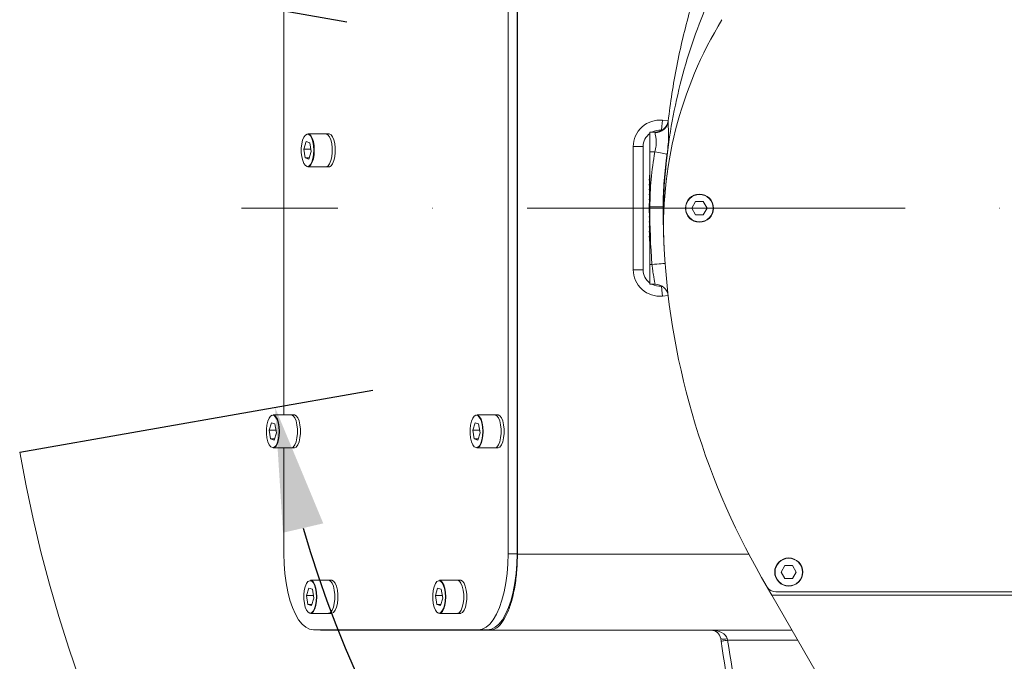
# Model space of a CAD drawing. Header units: millimetres. Extents: x 51337 to 61814, y -21781 to -12277.
# Tile 10 of 256: x 54654 to 54952, y -18441 to -18247. Entities that reach past the tile are written whole.
import ezdxf

# ---------------------------------------------------------------- set-up
doc = ezdxf.new("R2010")
doc.units = ezdxf.units.MM
doc.header["$LTSCALE"] = 0.3175
doc.linetypes.add('ACAD_ISO10W100', pattern=[18, 12, -3, 0, -3])
for name, color, linetype, lineweight in [('1轮廓实线层', 7, 'Continuous', 18), ('7标注层', 4, 'Continuous', 13), ('sub', 1, 'Continuous', 18), ('中心线', 4, 'ACAD_ISO10W100', 20), ('粗实线', 7, 'Continuous', 18)]:
    doc.layers.add(name, color=color, linetype=linetype, lineweight=lineweight)
doc.styles.add('标准汉字', font='gbenor.shx', dxfattribs={"bigfont": 'gbcbig.shx'})
doc.dimstyles.new('M1：15', dxfattribs={"dimscale": 15, "dimtxt": 3.5, "dimasz": 2.5, "dimexe": 2, "dimexo": 0, "dimgap": 0.5, "dimtad": 1, "dimdec": 4, "dimdsep": 46, "dimtxsty": '标准汉字', "dimcen": 5, "dimdle": 5, "dimclrd": 1, "dimclre": 1, "dimclrt": 256, "dimadec": 4, "dimazin": 2, "dimtfac": 1, "dimtdec": 4, "dimtmove": 0, "dimatfit": 3, "dimfxl": 1, "dimtolj": 1, "dimarcsym": 0})

# ---------------------------------------------------------------- blocks, each defined once
blk = doc.blocks.new('*D33')
at = {"layer": '7标注层', "color": 1, "lineweight": -2, "ltscale": 30, "transparency": 16777216}
blk.add_line((54654.41, -18230.56), (54753.28, -18247.99), dxfattribs=at)
blk.add_arc((55072.94, -18304.36), 354.6, 6.0621, 163.9379, dxfattribs=at)
at = {"layer": '7标注层', "color": 1, "lineweight": 20, "ltscale": 30, "transparency": 16777216}
for points in [[(54738.28, -18207.66), (54726.1, -18204.84), (54723.74, -18242.78)], [(55431.8, -18266.58), (55419.32, -18267.24), (55427.54, -18304.36)]]:
    blk.add_solid(points, dxfattribs=at)
at = {"layer": 'Defpoints', "color": 0, "lineweight": 20, "ltscale": 30, "transparency": 16777216}
for p in [(53093.16, -17955.27), (54932.5, -17978.76), (54654.41, -18230.56), (54794.67, -18304.36), (56512.47, -18304.36)]:
    blk.add_point(p, dxfattribs=at)
at = {"layer": '7标注层', "ltscale": 30, "transparency": 16777216, "insert": (55140.13, -17921.86), "char_height": 52.5, "attachment_point": 5, "rotation": 350.0374, "style": '标准汉字'}
blk.add_mtext('\\A1;165%%D', dxfattribs=at)
blk = doc.blocks.new('*D34')
at = {"layer": '7标注层', "color": 1, "lineweight": -2, "ltscale": 30, "transparency": 16777216}
blk.add_line((54654.41, -18378.15), (54761.15, -18359.33), dxfattribs=at)
blk.add_arc((55072.94, -18304.36), 346.6, 196.2021, 353.7979, dxfattribs=at)
at = {"layer": '7标注层', "color": 1, "lineweight": 20, "ltscale": 30, "transparency": 16777216}
for points in [[(55411.28, -18341.46), (55423.76, -18342.14), (55419.55, -18304.36)], [(54734.02, -18402.48), (54746.2, -18399.65), (54731.61, -18364.54)]]:
    blk.add_solid(points, dxfattribs=at)
at = {"layer": 'Defpoints', "color": 0, "lineweight": 20, "ltscale": 30, "transparency": 16777216}
for p in [(54794.67, -18304.36), (56512.47, -18304.36), (54654.41, -18378.15), (54935.66, -18622.61), (53093.16, -18653.45)]:
    blk.add_point(p, dxfattribs=at)
at = {"layer": '7标注层', "ltscale": 30, "transparency": 16777216, "insert": (55100.21, -18616.02), "char_height": 52.5, "attachment_point": 5, "rotation": 5, "style": '标准汉字'}
blk.add_mtext('\\A1;165%%D', dxfattribs=at)

msp = doc.modelspace()

# ---------------------------------------------------------------- linework, layer by layer
at = {"layer": '1轮廓实线层', "ltscale": 30}
for points in [[(54739.55845, -18286.2131), (54739.5611, -18287.54752), (54739.704, -18288.8306), (54739.97655, -18289.96718), (54740.35846, -18290.87297), (54740.82147, -18291.48078), (54741.33124, -18291.74556), (54741.84992, -18291.64763), (54742.33909, -18291.19429), (54742.76244, -18290.41915), (54743.08859, -18289.37971), (54743.29334, -18288.15303), (54743.36152, -18286.8301), (54743.28803, -18285.50905), (54743.07837, -18284.28784), (54742.74807, -18283.25706), (54742.32163, -18282.49313), (54741.83067, -18282.05274), (54741.31163, -18281.96854), (54740.80293, -18282.24676), (54740.3424, -18282.86677), (54739.96412, -18283.78261), (54739.69617, -18284.92631), (54739.55845, -18286.2131)], [(54741.54385, -18281.85532), (54741.93051, -18281.95473), (54742.43148, -18282.40411), (54742.86663, -18283.18362), (54743.20366, -18284.23545), (54743.41761, -18285.48158), (54743.49259, -18286.82958), (54743.42304, -18288.17951), (54743.21409, -18289.43122), (54742.88129, -18290.49188), (54742.4493, -18291.28285), (54741.95014, -18291.74544), (54741.54385, -18291.85532)], [(54748.90923, -18287.51065), (54748.90648, -18286.149), (54748.76069, -18284.83974), (54748.48261, -18283.67997), (54748.09288, -18282.75569), (54747.62042, -18282.13546), (54747.10025, -18281.86529), (54746.97726, -18281.85532)], [(54746.97726, -18281.85532), (54747.10025, -18281.86529), (54747.62042, -18282.13546), (54748.09288, -18282.75569), (54748.48261, -18283.67997), (54748.76069, -18284.83974), (54748.90648, -18286.149), (54748.90923, -18287.51065)], [(54747.89818, -18281.85532), (54748.02118, -18281.86529), (54748.54132, -18282.13546), (54749.0138, -18282.75569), (54749.40353, -18283.67997), (54749.68158, -18284.83974), (54749.82741, -18286.149), (54749.83015, -18287.51065)], [(54746.97726, -18291.85532), (54747.12025, -18291.84184), (54747.63932, -18291.55794), (54748.10927, -18290.92527), (54748.49527, -18289.99076), (54748.76868, -18288.8237), (54748.90923, -18287.51065)], [(54748.90923, -18287.51065), (54748.76868, -18288.8237), (54748.49527, -18289.99076), (54748.10927, -18290.92527), (54747.63932, -18291.55794), (54747.12025, -18291.84184), (54746.97726, -18291.85532)], [(54749.83015, -18287.51065), (54749.6896, -18288.8237), (54749.41616, -18289.99076), (54749.03019, -18290.92527), (54748.56024, -18291.55794), (54748.04117, -18291.84184), (54747.89818, -18291.85532)], [(54846.43139, -18287.35532), (54847.03741, -18287.4641), (54847.62897, -18287.57029), (54848.192, -18287.67135), (54848.71305, -18287.76488), (54849.17972, -18287.84866), (54849.58089, -18287.92066), (54849.907, -18287.9792), (54850.15026, -18288.02287)], [(54844.94483, -18303.94623), (54845.72518, -18303.94763), (54846.47556, -18303.94899), (54847.16711, -18303.95022), (54847.77324, -18303.95131), (54848.2707, -18303.95221), (54848.64034, -18303.95286), (54848.86796, -18303.95328), (54848.94482, -18303.95341)], [(54845.57911, -18321.35532), (54846.35731, -18321.29714), (54847.10558, -18321.24119), (54847.79521, -18321.18963), (54848.39967, -18321.14444), (54848.89573, -18321.10735), (54849.26434, -18321.07978), (54849.49133, -18321.06281), (54849.56798, -18321.05707)], [(54729.03513, -18371.2131), (54729.03778, -18372.54751), (54729.18068, -18373.83059), (54729.4532, -18374.96718), (54729.83514, -18375.87297), (54730.29815, -18376.48079), (54730.80792, -18376.74556), (54731.3266, -18376.64764), (54731.81578, -18376.1943), (54732.23912, -18375.41916), (54732.56527, -18374.3797), (54732.77002, -18373.15302), (54732.8382, -18371.8301), (54732.76471, -18370.50905), (54732.55505, -18369.28784), (54732.22475, -18368.25707), (54731.79831, -18367.49314), (54731.30735, -18367.05274), (54730.78828, -18366.96853), (54730.27961, -18367.24675), (54729.81908, -18367.86677), (54729.4408, -18368.7826), (54729.17285, -18369.92632), (54729.03513, -18371.2131)], [(54731.02053, -18366.85533), (54731.40719, -18366.95473), (54731.90816, -18367.40411), (54732.34331, -18368.18362), (54732.68034, -18369.23545), (54732.89429, -18370.48157), (54732.96924, -18371.82959), (54732.89969, -18373.1795), (54732.69077, -18374.43121), (54732.35797, -18375.49189), (54731.92598, -18376.28285), (54731.42683, -18376.74544), (54731.02053, -18376.85532)], [(54738.38591, -18372.51065), (54738.38316, -18371.14901), (54738.23734, -18369.83973), (54737.95929, -18368.67996), (54737.56956, -18367.75569), (54737.09708, -18367.13545), (54736.57694, -18366.86528), (54736.45394, -18366.85533)], [(54736.45394, -18366.85533), (54736.57694, -18366.86528), (54737.09708, -18367.13545), (54737.56956, -18367.75569), (54737.95929, -18368.67996), (54738.23734, -18369.83973), (54738.38316, -18371.14901), (54738.38591, -18372.51065)], [(54737.37486, -18366.85533), (54737.49786, -18366.86528), (54738.018, -18367.13545), (54738.49048, -18367.75569), (54738.88021, -18368.67996), (54739.15826, -18369.83973), (54739.30409, -18371.14901), (54739.30683, -18372.51065)], [(54790.61603, -18371.2131), (54790.61871, -18372.54751), (54790.76161, -18373.83059), (54791.03412, -18374.96718), (54791.41607, -18375.87297), (54791.87908, -18376.48079), (54792.38885, -18376.74556), (54792.90753, -18376.64764), (54793.3967, -18376.1943), (54793.82004, -18375.41916), (54794.1462, -18374.3797), (54794.35094, -18373.15302), (54794.41913, -18371.8301), (54794.34564, -18370.50905), (54794.13598, -18369.28784), (54793.80568, -18368.25707), (54793.37924, -18367.49314), (54792.88827, -18367.05274), (54792.36921, -18366.96853), (54791.86054, -18367.24675), (54791.40001, -18367.86677), (54791.02172, -18368.7826), (54790.75377, -18369.92632), (54790.61603, -18371.2131)], [(54792.60146, -18366.85533), (54792.98811, -18366.95473), (54793.48909, -18367.40411), (54793.92423, -18368.18362), (54794.26127, -18369.23545), (54794.47522, -18370.48157), (54794.55017, -18371.82959), (54794.48061, -18373.1795), (54794.2717, -18374.43121), (54793.9389, -18375.49189), (54793.50691, -18376.28285), (54793.00775, -18376.74544), (54792.60146, -18376.85532)], [(54799.96683, -18372.51065), (54799.96409, -18371.14901), (54799.81827, -18369.83973), (54799.54021, -18368.67996), (54799.15049, -18367.75569), (54798.678, -18367.13545), (54798.15786, -18366.86528), (54798.03487, -18366.85533)], [(54798.03487, -18366.85533), (54798.15786, -18366.86528), (54798.678, -18367.13545), (54799.15049, -18367.75569), (54799.54021, -18368.67996), (54799.81827, -18369.83973), (54799.96409, -18371.14901), (54799.96683, -18372.51065)], [(54798.95579, -18366.85533), (54799.07878, -18366.86528), (54799.59892, -18367.13545), (54800.07141, -18367.75569), (54800.4611, -18368.67996), (54800.73919, -18369.83973), (54800.88501, -18371.14901), (54800.88775, -18372.51065)], [(54736.45394, -18376.85532), (54736.59693, -18376.84185), (54737.116, -18376.55795), (54737.58595, -18375.92528), (54737.97192, -18374.99075), (54738.24536, -18373.82369), (54738.38591, -18372.51065)], [(54738.38591, -18372.51065), (54738.24536, -18373.82369), (54737.97192, -18374.99075), (54737.58595, -18375.92528), (54737.116, -18376.55795), (54736.59693, -18376.84185), (54736.45394, -18376.85532)], [(54739.30683, -18372.51065), (54739.16628, -18373.82369), (54738.89284, -18374.99075), (54738.50687, -18375.92528), (54738.03692, -18376.55795), (54737.51785, -18376.84185), (54737.37486, -18376.85532)], [(54798.03487, -18376.85532), (54798.17786, -18376.84185), (54798.69693, -18376.55795), (54799.16688, -18375.92528), (54799.55285, -18374.99075), (54799.82628, -18373.82369), (54799.96683, -18372.51065)], [(54799.96683, -18372.51065), (54799.82628, -18373.82369), (54799.55285, -18374.99075), (54799.16688, -18375.92528), (54798.69693, -18376.55795), (54798.17786, -18376.84185), (54798.03487, -18376.85532)], [(54800.88775, -18372.51065), (54800.74718, -18373.82369), (54800.47377, -18374.99075), (54800.08777, -18375.92528), (54799.61785, -18376.55795), (54799.09878, -18376.84185), (54798.95579, -18376.85532)], [(54734.25685, -18408.85531), (54734.33354, -18411.85742), (54734.5623, -18414.80817), (54734.93921, -18417.65704), (54735.45783, -18420.35531), (54736.10928, -18422.85683), (54736.88244, -18425.11879), (54737.76402, -18427.10244), (54738.739, -18428.7739), (54739.79067, -18430.10454), (54740.90101, -18431.07163), (54742.05109, -18431.65856), (54743.22115, -18431.85531)], [(54793.1095, -18431.85531), (54794.27957, -18431.65856), (54795.42964, -18431.07163), (54796.53998, -18430.10454), (54797.59165, -18428.7739), (54798.56663, -18427.10244), (54799.44821, -18425.11879), (54800.22137, -18422.85683), (54800.87282, -18420.35531), (54801.39144, -18417.65704), (54801.76835, -18414.80817), (54801.99712, -18411.85742), (54802.07383, -18408.85531)], [(54804.83656, -18408.85531), (54804.75988, -18411.85742), (54804.53112, -18414.80817), (54804.15421, -18417.65704), (54803.63559, -18420.35531), (54802.98414, -18422.85683), (54802.21098, -18425.11879), (54801.32939, -18427.10244), (54800.35441, -18428.7739), (54799.30275, -18430.10454), (54798.1924, -18431.07163), (54797.04233, -18431.65856), (54795.87226, -18431.85531)], [(54740.33793, -18421.21311), (54740.34061, -18422.54751), (54740.48351, -18423.83059), (54740.75603, -18424.96719), (54741.13797, -18425.87297), (54741.60098, -18426.48079), (54742.11075, -18426.74555), (54742.62943, -18426.64765), (54743.1186, -18426.1943), (54743.54195, -18425.41914), (54743.8681, -18424.3797), (54744.07285, -18423.15303), (54744.14103, -18421.83011), (54744.06754, -18420.50906), (54743.85788, -18419.28785), (54743.52758, -18418.25705), (54743.10114, -18417.49312), (54742.61018, -18417.05274), (54742.09111, -18416.96854), (54741.58244, -18417.24675), (54741.12191, -18417.86676), (54740.74363, -18418.78261), (54740.47567, -18419.92631), (54740.33793, -18421.21311)], [(54742.32336, -18416.85532), (54742.71001, -18416.95475), (54743.21099, -18417.4041), (54743.64614, -18418.18361), (54743.98317, -18419.23546), (54744.19712, -18420.48158), (54744.27207, -18421.82957), (54744.20251, -18423.1795), (54743.9936, -18424.43122), (54743.6608, -18425.49189), (54743.22881, -18426.28284), (54742.72965, -18426.74543), (54742.32336, -18426.85532)], [(54749.68874, -18422.51064), (54749.68599, -18421.149), (54749.54017, -18419.83973), (54749.26211, -18418.67997), (54748.87239, -18417.75568), (54748.3999, -18417.13547), (54747.87976, -18416.86528), (54747.75677, -18416.85532)], [(54747.75677, -18416.85532), (54747.87976, -18416.86528), (54748.3999, -18417.13547), (54748.87239, -18417.75568), (54749.26211, -18418.67997), (54749.54017, -18419.83973), (54749.68599, -18421.149), (54749.68874, -18422.51064)], [(54748.67769, -18416.85532), (54748.80069, -18416.86528), (54749.32083, -18417.13547), (54749.79331, -18417.75568), (54750.18301, -18418.67997), (54750.46109, -18419.83973), (54750.60691, -18421.149), (54750.60966, -18422.51064)], [(54779.3132, -18421.21311), (54779.31588, -18422.54751), (54779.45878, -18423.83059), (54779.73129, -18424.96719), (54780.11324, -18425.87297), (54780.57625, -18426.48079), (54781.08602, -18426.74555), (54781.6047, -18426.64765), (54782.09387, -18426.1943), (54782.51722, -18425.41914), (54782.84337, -18424.3797), (54783.04811, -18423.15303), (54783.1163, -18421.83011), (54783.04281, -18420.50906), (54782.83315, -18419.28785), (54782.50285, -18418.25705), (54782.07641, -18417.49312), (54781.58545, -18417.05274), (54781.06638, -18416.96854), (54780.55771, -18417.24675), (54780.09718, -18417.86676), (54779.7189, -18418.78261), (54779.45094, -18419.92631), (54779.3132, -18421.21311)], [(54781.29863, -18416.85532), (54781.68528, -18416.95475), (54782.18626, -18417.4041), (54782.6214, -18418.18361), (54782.95844, -18419.23546), (54783.17239, -18420.48158), (54783.24734, -18421.82957), (54783.17778, -18423.1795), (54782.96887, -18424.43122), (54782.63607, -18425.49189), (54782.20408, -18426.28284), (54781.70492, -18426.74543), (54781.29863, -18426.85532)], [(54788.664, -18422.51064), (54788.66126, -18421.149), (54788.51544, -18419.83973), (54788.23738, -18418.67997), (54787.84766, -18417.75568), (54787.37517, -18417.13547), (54786.85503, -18416.86528), (54786.73204, -18416.85532)], [(54786.73204, -18416.85532), (54786.85503, -18416.86528), (54787.37517, -18417.13547), (54787.84766, -18417.75568), (54788.23738, -18418.67997), (54788.51544, -18419.83973), (54788.66126, -18421.149), (54788.664, -18422.51064)], [(54787.65296, -18416.85532), (54787.77595, -18416.86528), (54788.29609, -18417.13547), (54788.76858, -18417.75568), (54789.15828, -18418.67997), (54789.43636, -18419.83973), (54789.58218, -18421.149), (54789.58493, -18422.51064)], [(54747.75677, -18426.85532), (54747.89976, -18426.84184), (54748.41883, -18426.55795), (54748.88878, -18425.92527), (54749.27475, -18424.99076), (54749.54819, -18423.8237), (54749.68874, -18422.51064)], [(54749.68874, -18422.51064), (54749.54819, -18423.8237), (54749.27475, -18424.99076), (54748.88878, -18425.92527), (54748.41883, -18426.55795), (54747.89976, -18426.84184), (54747.75677, -18426.85532)], [(54750.60966, -18422.51064), (54750.46911, -18423.8237), (54750.19567, -18424.99076), (54749.8097, -18425.92527), (54749.33975, -18426.55795), (54748.82068, -18426.84184), (54748.67769, -18426.85532)], [(54786.73204, -18426.85532), (54786.87503, -18426.84184), (54787.3941, -18426.55795), (54787.86405, -18425.92527), (54788.25002, -18424.99076), (54788.52346, -18423.8237), (54788.664, -18422.51064)], [(54788.664, -18422.51064), (54788.52346, -18423.8237), (54788.25002, -18424.99076), (54787.86405, -18425.92527), (54787.3941, -18426.55795), (54786.87503, -18426.84184), (54786.73204, -18426.85532)], [(54789.58493, -18422.51064), (54789.44438, -18423.8237), (54789.17094, -18424.99076), (54788.78497, -18425.92527), (54788.31502, -18426.55795), (54787.79595, -18426.84184), (54787.65296, -18426.85532)], [(54868.46577, -18434.95526), (54868.08017, -18435.01486), (54867.70939, -18435.07217), (54867.36768, -18435.12501), (54867.06816, -18435.1713), (54866.82235, -18435.20929), (54866.63971, -18435.23755), (54866.52723, -18435.25492), (54866.48925, -18435.26079)]]:
    msp.add_lwpolyline(points, dxfattribs=at)
for centre, radius, start, end in [((54969.09989, -18310.03909), 120, 148.5187706, 183.1328663), ((54847.94446, -18285.73441), 8, 84, 180), ((54846.58721, -18277.56688), 3.93712, 269.0144106, 352.6361785), ((54846.54879, -18277.35532), 4, 270, 353.1990142), ((54847.94446, -18285.73441), 5, 126.8698976, 180), ((54847.94446, -18285.73441), 5, 84, 118.8581025), ((55072.94446, -18304.35532), 228, 179.8971975, 180), ((55072.94446, -18304.35532), 228, 180, 184.276022), ((54859.94446, -18304.35532), 4.25, 180, 270), ((54859.94446, -18304.35532), 4.25, 270, 0), ((55072.94446, -18304.35532), 224, 183.1328663, 210.7512755), ((54847.94446, -18322.97623), 8, 180, 276), ((54847.94446, -18322.97623), 5, 180, 233.1301024), ((54847.94446, -18322.97623), 5, 241.1418975, 276), ((54846.54879, -18331.35532), 4, 6.8009858, 90), ((54886.94446, -18414.35532), 4.25, 180, 270), ((54886.94446, -18414.35532), 4.25, 270, 0), ((54883.01816, -18417.35532), 3, 210.7512755, 270), ((54863.40658, -18434.95525), 3, 8.7593038, 90), ((54867.35993, -18431.16474), 3.47707, 253.4863498, 286.5136502), ((56418.69289, -18195.31525), 1570.64, 188.78744453, 190.0737293), ((56418.69289, -18195.31525), 1568.64, 188.78744453, 190.0737293)]:
    msp.add_arc(centre, radius, start, end, dxfattribs=at)
at = {"layer": 'sub', "color": 4, "ltscale": 30}
msp.add_arc((55072.94446, -18304.35532), 424.98931, 190, 170, dxfattribs=at)
at = {"layer": '中心线', "ltscale": 30}
msp.add_line((56466.08528, -18304.35532), (54721.45637, -18304.35532), dxfattribs=at)
at = {"layer": '粗实线', "ltscale": 30}
for p, q in [((54802.07383, -18408.85531), (54802.07383, -18199.85532)), ((54804.83656, -18408.85531), (54804.83656, -18199.85532)), ((54804.91452, -18199.75526), (54804.91452, -18408.95527)), ((54734.25685, -18241.85532), (54734.25685, -18366.85533)), ((54848.78068, -18277.77824), (54850.50293, -18277.95925)), ((54850.52065, -18277.82901), (54850.49186, -18278.0715)), ((54850.50515, -18277.95949), (54850.50721, -18277.95969)), ((54746.97726, -18281.85532), (54741.54385, -18281.85532)), ((54747.89818, -18281.85532), (54746.97726, -18281.85532)), ((54844.94445, -18287.35532), (54844.94445, -18281.35533)), ((54844.94445, -18281.35533), (54846.54879, -18281.35533)), ((54846.51949, -18281.50341), (54846.54879, -18281.35533)), ((54848.61923, -18280.77779), (54848.4671, -18280.7618)), ((54741.02574, -18284.21243), (54740.34666, -18286.48048)), ((54742.13081, -18284.58728), (54741.02574, -18284.21243)), ((54742.55683, -18287.23017), (54742.13081, -18284.58728)), ((54740.34666, -18286.48048), (54740.77268, -18289.12336)), ((54742.43598, -18286.48048), (54740.34666, -18286.48048)), ((54741.87775, -18289.49821), (54742.55683, -18287.23017)), ((54839.94446, -18322.97624), (54839.94446, -18285.7344)), ((54842.94446, -18285.7344), (54842.94446, -18322.97624)), ((54844.94445, -18304.35533), (54844.94445, -18287.35532)), ((54846.43139, -18287.35532), (54844.94445, -18287.35532)), ((54740.77268, -18289.12336), (54741.87775, -18289.49821)), ((54741.98999, -18289.12336), (54740.77268, -18289.12336)), ((54741.54385, -18291.85532), (54746.97726, -18291.85532)), ((54746.97726, -18291.85532), (54747.89818, -18291.85532)), ((54844.81946, -18294.35532), (54844.94445, -18294.35532)), ((54844.81946, -18294.98032), (54844.81946, -18294.35532)), ((54844.75695, -18295.60532), (54844.81946, -18295.60532)), ((54844.75695, -18295.85532), (54844.75695, -18295.60532)), ((54844.75695, -18295.85532), (54844.81946, -18295.85532)), ((54844.75695, -18297.35533), (54844.75695, -18297.10532)), ((54844.75695, -18297.10532), (54844.81946, -18297.10532)), ((54844.75695, -18297.35533), (54844.81946, -18297.35533)), ((54844.94445, -18294.98032), (54844.81946, -18294.98032)), ((54844.81946, -18313.73032), (54844.81946, -18294.98032)), ((54844.75695, -18298.85532), (54844.75695, -18298.60533)), ((54844.75695, -18298.60533), (54844.81946, -18298.60533)), ((54844.75695, -18298.85532), (54844.81946, -18298.85532)), ((54844.75695, -18300.35532), (54844.75695, -18300.10532)), ((54844.75695, -18300.10532), (54844.81946, -18300.10532)), ((54844.75695, -18300.35532), (54844.81946, -18300.35532)), ((54844.75695, -18301.85533), (54844.75695, -18301.60532)), ((54844.75695, -18301.60532), (54844.81946, -18301.60532)), ((54844.75695, -18301.85533), (54844.81946, -18301.85533)), ((54844.75695, -18305.73032), (54844.75695, -18302.98032)), ((54844.75695, -18302.98032), (54844.81946, -18302.98032)), ((54858.79946, -18302.37212), (54857.65446, -18304.35533)), ((54861.08946, -18302.37212), (54858.79946, -18302.37212)), ((54862.23446, -18304.35533), (54861.08946, -18302.37212)), ((54844.75695, -18305.73032), (54844.81946, -18305.73032)), ((54844.94445, -18321.35532), (54844.94445, -18304.35533)), ((54857.65446, -18304.35533), (54858.79946, -18306.33852)), ((54858.79946, -18306.33852), (54861.08946, -18306.33852)), ((54861.08946, -18306.33852), (54862.23446, -18304.35533)), ((54844.75695, -18307.10532), (54844.75695, -18306.85533)), ((54844.75695, -18306.85533), (54844.81946, -18306.85533)), ((54844.75695, -18307.10532), (54844.81946, -18307.10532)), ((54844.75695, -18308.35532), (54844.81946, -18308.35532)), ((54844.75695, -18308.60532), (54844.75695, -18308.35532)), ((54844.75695, -18308.60532), (54844.81946, -18308.60532)), ((54844.75695, -18309.85532), (54844.81946, -18309.85532)), ((54844.75695, -18310.10533), (54844.75695, -18309.85532)), ((54844.75695, -18310.10533), (54844.81946, -18310.10533)), ((54844.75695, -18311.60532), (54844.75695, -18311.35533)), ((54844.75695, -18311.35533), (54844.81946, -18311.35533)), ((54844.75695, -18311.60532), (54844.81946, -18311.60532)), ((54844.75695, -18312.85532), (54844.81946, -18312.85532)), ((54844.75695, -18313.10532), (54844.75695, -18312.85532)), ((54844.75695, -18313.10532), (54844.81946, -18313.10532)), ((54844.81946, -18313.73032), (54844.94445, -18313.73032)), ((54844.81946, -18314.35532), (54844.81946, -18313.73032)), ((54844.94445, -18314.35532), (54844.81946, -18314.35532)), ((54844.94445, -18321.35532), (54845.57911, -18321.35532)), ((54844.94445, -18327.35533), (54844.94445, -18321.35532)), ((54846.54879, -18327.35533), (54844.94445, -18327.35533)), ((54848.4671, -18327.94884), (54848.61923, -18327.93285)), ((54850.50293, -18330.75139), (54848.78068, -18330.93241)), ((54736.45394, -18366.85533), (54731.02053, -18366.85533)), ((54737.37486, -18366.85533), (54736.45394, -18366.85533)), ((54798.03487, -18366.85533), (54792.60146, -18366.85533)), ((54798.95579, -18366.85533), (54798.03487, -18366.85533)), ((54730.50242, -18369.21244), (54729.82334, -18371.48047)), ((54729.82334, -18371.48047), (54730.24937, -18374.12337)), ((54731.91266, -18371.48047), (54729.82334, -18371.48047)), ((54731.60749, -18369.58728), (54730.50242, -18369.21244)), ((54732.03351, -18372.23018), (54731.60749, -18369.58728)), ((54792.08334, -18369.21244), (54791.40427, -18371.48047)), ((54791.40427, -18371.48047), (54791.83029, -18374.12337)), ((54793.49359, -18371.48047), (54791.40427, -18371.48047)), ((54793.18841, -18369.58728), (54792.08334, -18369.21244)), ((54793.61444, -18372.23018), (54793.18841, -18369.58728)), ((54730.24937, -18374.12337), (54731.35444, -18374.49821)), ((54731.46667, -18374.12337), (54730.24937, -18374.12337)), ((54731.35444, -18374.49821), (54732.03351, -18372.23018)), ((54791.83029, -18374.12337), (54792.93536, -18374.49821)), ((54793.0476, -18374.12337), (54791.83029, -18374.12337)), ((54792.93536, -18374.49821), (54793.61444, -18372.23018)), ((54731.02053, -18376.85532), (54736.45394, -18376.85532)), ((54734.25685, -18376.85532), (54734.25685, -18408.85531)), ((54736.45394, -18376.85532), (54737.37486, -18376.85532)), ((54792.60146, -18376.85532), (54798.03487, -18376.85532)), ((54798.03487, -18376.85532), (54798.95579, -18376.85532)), ((54802.07383, -18408.85531), (54804.83656, -18408.85531)), ((54804.91452, -18408.95527), (54874.86657, -18408.95527)), ((54885.79946, -18412.37213), (54884.65445, -18414.35533)), ((54888.08945, -18412.37213), (54885.79946, -18412.37213)), ((54889.23446, -18414.35533), (54888.08945, -18412.37213)), ((54881.83296, -18421.35533), (54878.8146, -18416.1122)), ((54884.65445, -18414.35533), (54885.79946, -18416.33852)), ((54885.79946, -18416.33852), (54888.08945, -18416.33852)), ((54888.08945, -18416.33852), (54889.23446, -18414.35533)), ((54741.80525, -18419.21242), (54741.12617, -18421.48047)), ((54742.91032, -18419.58727), (54741.80525, -18419.21242)), ((54747.75677, -18416.85532), (54742.32336, -18416.85532)), ((54748.67769, -18416.85532), (54747.75677, -18416.85532)), ((54780.78051, -18419.21242), (54780.10144, -18421.48047)), ((54781.88558, -18419.58727), (54780.78051, -18419.21242)), ((54786.73204, -18416.85532), (54781.29863, -18416.85532)), ((54787.65296, -18416.85532), (54786.73204, -18416.85532)), ((54880.56925, -18419.0882), (54881.87439, -18421.35533)), ((54741.12617, -18421.48047), (54741.55219, -18424.12337)), ((54743.21549, -18421.48047), (54741.12617, -18421.48047)), ((54742.65726, -18424.49822), (54743.33634, -18422.23017)), ((54743.33634, -18422.23017), (54742.91032, -18419.58727)), ((54780.10144, -18421.48047), (54780.52746, -18424.12337)), ((54782.19076, -18421.48047), (54780.10144, -18421.48047)), ((54781.63253, -18424.49822), (54782.31161, -18422.23017)), ((54782.31161, -18422.23017), (54781.88558, -18419.58727)), ((54881.83296, -18421.35533), (54932.57747, -18509.50222)), ((54955.00508, -18421.35533), (54881.83296, -18421.35533)), ((54883.01816, -18420.35531), (54957.94446, -18420.35531)), ((54741.55219, -18424.12337), (54742.65726, -18424.49822)), ((54742.7695, -18424.12337), (54741.55219, -18424.12337)), ((54780.52746, -18424.12337), (54781.63253, -18424.49822)), ((54781.74477, -18424.12337), (54780.52746, -18424.12337)), ((54742.32336, -18426.85532), (54747.75677, -18426.85532)), ((54747.75677, -18426.85532), (54748.67769, -18426.85532)), ((54781.29863, -18426.85532), (54786.73204, -18426.85532)), ((54786.73204, -18426.85532), (54787.65296, -18426.85532)), ((54743.22115, -18431.85531), (54793.1095, -18431.85531)), ((54745.38355, -18431.95527), (54745.0312, -18431.85531)), ((54796.5432, -18431.95527), (54745.38355, -18431.95527)), ((54795.87226, -18431.85531), (54793.1095, -18431.85531)), ((54887.93515, -18431.95527), (54796.5432, -18431.95527)), ((54866.48925, -18435.26079), (54866.37159, -18434.49839)), ((54868.34826, -18434.49839), (54868.46577, -18434.95526)), ((54889.6622, -18434.95526), (54868.46577, -18434.95526))]:
    msp.add_line(p, q, dxfattribs=at)
for centre, radius in [((54859.94446, -18304.35532), 4.25), ((54859.94446, -18304.35532), 4.15), ((54886.94446, -18414.35532), 4.25), ((54886.94446, -18414.35532), 4.15)]:
    msp.add_circle(centre, radius, dxfattribs=at)
msp.add_ellipse((54863.40658, -18434.95525), major_axis=(5, 0), ratio=0.6, start_param=0.152878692, end_param=1.570796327, dxfattribs=at)
for points, knots in [([(54861.59838, -18244.21052), (54860.07571, -18248.18866), (54857.03036, -18256.14497), (54853.58047, -18268.5221), (54850.99588, -18281.18011), (54849.59098, -18292.90274), (54849.02156, -18302.16254), (54849.0832, -18307.10427), (54849.10574, -18308.91036)], [0, 0, 0, 0, 52173.04295194, 104346.40803249, 157761.369428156, 211176.117858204, 249918.793746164, 272234.027323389, 272234.027323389, 272234.027323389, 272234.027323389]), ([(54850.49186, -18278.0715), (54850.85113, -18275.28716), (54851.56968, -18269.71855), (54853.06251, -18261.35904), (54854.83897, -18252.99709), (54856.30991, -18247.4387), (54857.04537, -18244.65954)], [0, 0, 0, 0, 47253.572815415, 94506.134034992, 142090.139653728, 189672.751925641, 189672.751925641, 189672.751925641, 189672.751925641]), ([(54848.78068, -18277.77824), (54848.73657, -18278.19797), (54848.64686, -18279.05151), (54848.54129, -18280.05589), (54848.47779, -18280.66008), (54848.47053, -18280.7292), (54848.4671, -18280.7618)], [0, 0, 0, 0, 54722.049207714, 111279.265678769, 152716.427560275, 189716.753303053, 189716.753303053, 189716.753303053, 189716.753303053]), ([(54850.49186, -18278.0715), (54850.48673, -18278.12577), (54850.44799, -18278.5362), (54850.52407, -18279.76913), (54850.63425, -18282.11347), (54850.56277, -18284.93304), (54850.28787, -18286.99214), (54850.15026, -18288.02287)], [0, 0, 0, 0, 8074.399845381, 61059.776088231, 115966.719824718, 174714.710616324, 233597.045181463, 233597.045181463, 233597.045181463, 233597.045181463]), ([(54846.43139, -18287.35532), (54846.59667, -18286.72185), (54846.92504, -18285.46327), (54846.9212, -18283.70587), (54846.65161, -18282.34516), (54846.49211, -18281.7143), (54846.51615, -18281.52918), (54846.51949, -18281.50341)], [0, 0, 0, 0, 56047.725358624, 111356.510792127, 166262.2923298, 224191.18680119, 233556.816203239, 233556.816203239, 233556.816203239, 233556.816203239]), ([(54839.94446, -18285.7344), (54840.3665, -18285.7344), (54841.22474, -18285.7344), (54842.23466, -18285.7344), (54842.84217, -18285.7344), (54842.91168, -18285.7344), (54842.94446, -18285.7344)], [0, 0, 0, 0, 54706.038497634, 111246.551211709, 152671.322579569, 189660.728434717, 189660.728434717, 189660.728434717, 189660.728434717]), ([(54844.94483, -18303.94623), (54845.01024, -18301.17548), (54845.14156, -18295.61261), (54846.00035, -18290.1148), (54846.43139, -18287.35532)], [0, 0, 0, 0, 53291.024838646, 106993.238265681, 106993.238265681, 106993.238265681, 106993.238265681]), ([(54850.15026, -18288.02287), (54849.80299, -18290.66216), (54849.10716, -18295.95058), (54848.999, -18301.2825), (54848.94482, -18303.95341)], [0, 0, 0, 0, 53402.241642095, 107003.226043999, 107003.226043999, 107003.226043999, 107003.226043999]), ([(54849.27923, -18316.59727), (54849.27746, -18316.56487), (54849.04734, -18312.35611), (54848.99588, -18308.13853), (54848.94482, -18303.95341)], [0, 0, 0, 0, 824.250477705, 107053.820203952, 107053.820203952, 107053.820203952, 107053.820203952]), ([(54839.94446, -18322.97624), (54840.3665, -18322.97624), (54841.22474, -18322.97624), (54842.23466, -18322.97624), (54842.84217, -18322.97624), (54842.91168, -18322.97624), (54842.94446, -18322.97624)], [0, 0, 0, 0, 54731.022551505, 111297.357117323, 152741.047031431, 189747.345817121, 189747.345817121, 189747.345817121, 189747.345817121]), ([(54846.54879, -18327.35533), (54846.53556, -18327.28945), (54846.50908, -18327.15755), (54846.31134, -18326.1317), (54846.04617, -18324.62164), (54845.78368, -18322.93367), (54845.6377, -18321.80736), (54845.57911, -18321.35532)], [0, 0, 0, 0, 49642.966662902, 99391.912717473, 149460.010099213, 199872.497980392, 233669.987540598, 233669.987540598, 233669.987540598, 233669.987540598]), ([(54848.78068, -18330.93241), (54848.73657, -18330.51268), (54848.64686, -18329.65914), (54848.54129, -18328.65475), (54848.47779, -18328.05056), (54848.47053, -18327.98145), (54848.4671, -18327.94884)], [0, 0, 0, 0, 54756.459161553, 111348.583882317, 152811.321612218, 189834.484699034, 189834.484699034, 189834.484699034, 189834.484699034]), ([(54796.5432, -18431.95527), (54797.11781, -18431.8604), (54798.30813, -18431.66389), (54800.05612, -18430.03131), (54801.69407, -18427.34712), (54803.10602, -18423.57929), (54804.15295, -18419.00885), (54804.79914, -18414.01534), (54804.87682, -18410.60866), (54804.91452, -18408.95527)], [0, 0, 0, 0, 39997.369082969, 82855.392643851, 128017.013769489, 174573.258676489, 223501.53287559, 271082.342379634, 315952.15241029, 315952.15241029, 315952.15241029, 315952.15241029])]:
    msp.add_open_spline(points, degree=3, knots=knots, dxfattribs=at)

# ---------------------------------------------------------------- dimensions: what is measured, and where the dimension line sits
at = {"layer": '7标注层', "ltscale": 30}
dim = msp.add_angular_dim_2l(base=(54932.49604, -17978.75929), line1=((56512.46664, -18304.35532), (54794.66887, -18304.35532)), line2=((54654.41169, -18230.5567), (53093.15683, -17955.26535)), text='165%%D', dimstyle='M1：15', override={"dimtad": 1, "dimtih": 0, "dimtoh": 0, "dimsah": 1, "dimtzin": 8}, dxfattribs=at)
dim.commit()
dim.dimension.update_dxf_attribs({"geometry": '*D33', "text_midpoint": (55134.29123, -17955.10597), "dimtype": 162})
dim = msp.add_angular_dim_2l(base=(54935.66285, -18622.60987), line1=((54654.41169, -18378.15394), (53093.15683, -18653.44529)), line2=((56512.46664, -18304.35532), (54794.66887, -18304.35532)), text='165%%D', dimstyle='M1：15', override={"dimtad": 1, "dimtih": 0, "dimtoh": 0, "dimsah": 1, "dimtzin": 8}, dxfattribs=at)
dim.commit()
dim.dimension.update_dxf_attribs({"geometry": '*D34', "text_midpoint": (55100.21121, -18616.01575)})

doc.saveas('drawing.dxf')
